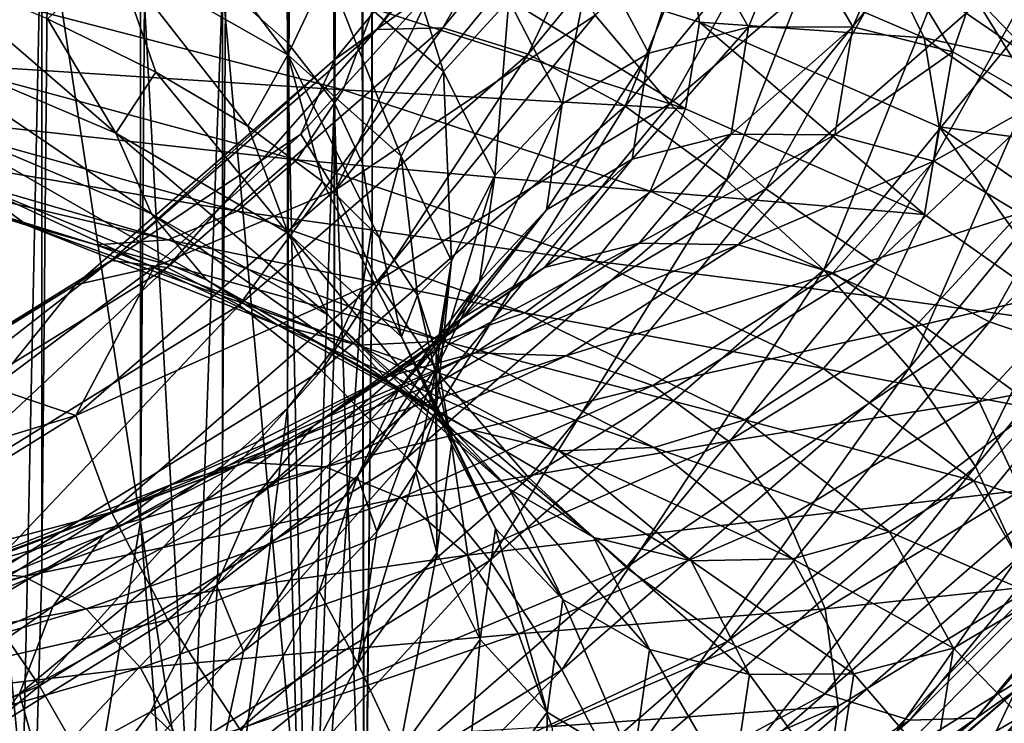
# Model space of a CAD drawing. Header units: metres. Extents: x -109 to 109, y -432 to 89.
# Tile 187 of 256: x 10.35 to 17.76, y -213.54 to -208.25. Entities that reach past the tile are written whole.
import ezdxf

# ---------------------------------------------------------------- set-up
doc = ezdxf.new("R2010")
doc.units = ezdxf.units.M
doc.layers.add('solid_506360_24502164_01', color=7, linetype='CONTINUOUS')

msp = doc.modelspace()

# ---------------------------------------------------------------- linework, layer by layer
at = {"layer": 'solid_506360_24502164_01'}
for points in [[(12.363734, -208.420959, 239.889481), (12.363734, -129.016937, 210.988785), (11.876091, -128.582443, 212.182526)], [(11.876091, -207.986481, 241.083237), (12.363734, -208.420959, 239.889481), (11.876091, -128.582443, 212.182526)], [(12.715919, -208.870499, 238.654388), (12.715919, -129.466476, 209.753677), (12.363734, -129.016937, 210.988785)], [(12.363734, -208.420959, 239.889481), (12.715919, -208.870499, 238.654388), (12.363734, -129.016937, 210.988785)], [(12.928784, -209.33017, 237.391449), (12.928784, -129.926147, 208.490753), (12.715919, -129.466476, 209.753677)], [(12.715919, -208.870499, 238.654388), (12.928784, -209.33017, 237.391449), (12.715919, -129.466476, 209.753677)], [(13, -209.794937, 236.114532), (13, -130.3909, 207.213837), (12.928784, -129.926147, 208.490753)], [(12.928784, -209.33017, 237.391449), (13, -209.794937, 236.114532), (12.928784, -129.926147, 208.490753)], [(12.928784, -210.259689, 234.837616), (12.928784, -130.855667, 205.936905), (13, -130.3909, 207.213837)], [(13, -209.794937, 236.114532), (12.928784, -210.259689, 234.837616), (13, -130.3909, 207.213837)], [(12.715919, -210.71936, 233.574677), (12.715919, -131.315338, 204.673981), (12.928784, -130.855667, 205.936905)], [(12.928784, -210.259689, 234.837616), (12.715919, -210.71936, 233.574677), (12.928784, -130.855667, 205.936905)], [(12.363734, -211.1689, 232.339584), (12.363734, -131.764877, 203.438873), (12.715919, -131.315338, 204.673981)], [(12.715919, -210.71936, 233.574677), (12.363734, -211.1689, 232.339584), (12.715919, -131.315338, 204.673981)], [(11.876091, -211.603394, 231.145844), (11.876091, -132.199371, 202.245132), (12.363734, -131.764877, 203.438873)], [(12.363734, -211.1689, 232.339584), (11.876091, -211.603394, 231.145844), (12.363734, -131.764877, 203.438873)], [(11.25833, -212.018066, 230.006531), (11.25833, -132.614044, 201.105835), (11.876091, -132.199371, 202.245132)], [(11.876091, -211.603394, 231.145844), (11.25833, -212.018066, 230.006531), (11.876091, -132.199371, 202.245132)], [(10.51722, -212.408386, 228.934143), (10.51722, -133.004349, 200.033447), (11.25833, -132.614044, 201.105835)], [(11.25833, -212.018066, 230.006531), (10.51722, -212.408386, 228.934143), (11.25833, -132.614044, 201.105835)], [(9.660883, -212.770065, 227.94043), (9.660883, -133.366043, 199.039734), (10.51722, -133.004349, 200.033447)], [(10.51722, -212.408386, 228.934143), (9.660883, -212.770065, 227.94043), (10.51722, -133.004349, 200.033447)], [(15.235097, -206.233688, 460.714539), (13.533444, -208.309113, 459.516296), (14.674491, -206.323898, 461.534302)], [(14.173999, -208.506546, 458.777985), (13.533444, -208.309113, 459.516296), (15.235097, -206.233688, 460.714539)], [(15.956192, -206.332886, 460.032959), (14.173999, -208.506546, 458.777985), (15.235097, -206.233688, 460.714539)], [(14.674491, -206.323898, 461.534302), (13.035454, -208.322968, 460.380127), (14.31988, -206.596222, 462.425629)], [(13.533444, -208.309113, 459.516296), (13.035454, -208.322968, 460.380127), (14.674491, -206.323898, 461.534302)], [(14.905119, -208.899231, 458.225128), (14.173999, -208.506546, 458.777985), (15.956192, -206.332886, 460.032959)], [(16.779242, -206.613449, 459.54483), (14.905119, -208.899231, 458.225128), (15.956192, -206.332886, 460.032959)], [(14.31988, -206.596222, 462.425629), (12.720451, -208.546967, 461.299377), (13.453456, -208.019287, 462.732666)], [(13.035454, -208.322968, 460.380127), (12.720451, -208.546967, 461.299377), (14.31988, -206.596222, 462.425629)], [(14.67867, -208.215347, 464.80542), (15.240945, -208.880173, 465.291473), (16.523117, -206.588638, 466.614502)], [(15.667458, -209.455307, 457.902618), (14.905119, -208.899231, 458.225128), (16.779242, -206.613449, 459.54483)], [(16.523117, -206.588638, 466.614502), (15.240945, -208.880173, 465.291473), (17.30617, -207.119446, 466.92984)], [(17.637434, -207.052612, 459.289795), (15.667458, -209.455307, 457.902618), (16.779242, -206.613449, 459.54483)], [(8.758043, -213.699234, 247.213715), (10.374224, -214.072159, 245.480515), (9.660883, -206.819809, 244.288635)], [(10.374224, -214.072159, 245.480515), (10.51722, -207.181488, 243.294922), (9.660883, -206.819809, 244.288635)], [(16.39913, -210.129608, 457.836578), (15.667458, -209.455307, 457.902618), (17.637434, -207.052612, 459.289795)], [(18.461105, -207.614716, 459.288574), (16.39913, -210.129608, 457.836578), (17.637434, -207.052612, 459.289795)], [(15.240945, -208.880173, 465.291473), (15.963234, -209.519577, 465.544128), (17.30617, -207.119446, 466.92984)], [(17.30617, -207.119446, 466.92984), (15.963234, -209.519577, 465.544128), (18.199133, -207.557709, 467.000122)], [(10.374224, -214.072159, 245.480515), (11.637123, -214.501205, 243.486496), (10.51722, -207.181488, 243.294922)], [(11.637123, -214.501205, 243.486496), (11.25833, -207.571808, 242.222534), (10.51722, -207.181488, 243.294922)], [(11.072143, -207.775681, 960.90802), (12.368073, -208.512543, 963.102295), (11.338716, -207.148773, 960.748474)], [(12.368073, -208.512543, 963.102295), (12.665847, -207.880737, 962.998718), (11.338716, -207.148773, 960.748474)], [(12.665847, -207.880737, 962.998718), (13.537451, -208.638733, 965.455933), (13.126349, -207.347275, 962.813416)], [(13.537451, -208.638733, 965.455933), (14.029643, -208.102692, 965.36322), (13.126349, -207.347275, 962.813416)], [(11.637123, -214.501205, 243.486496), (11.876091, -207.986481, 241.083237), (11.25833, -207.571808, 242.222534)], [(14.322052, -207.579071, 464.125427), (12.722381, -209.530121, 462.998993), (14.67867, -208.215347, 464.80542)], [(13.453456, -208.019287, 462.732666), (12.722381, -209.530121, 462.998993), (14.322052, -207.579071, 464.125427)], [(13.098053, -207.520859, 955.072327), (15.357679, -208.917419, 957.774109), (13.009441, -208.163406, 955.112488)], [(13.098053, -207.520859, 955.072327), (15.463031, -208.268021, 957.760437), (15.357679, -208.917419, 957.774109)], [(15.356012, -207.611618, 957.84729), (15.463031, -208.268021, 957.760437), (13.098053, -207.520859, 955.072327)], [(14.662979, -207.719147, 965.226685), (15.081744, -208.498764, 968.020508), (15.392739, -207.520859, 965.05658)], [(15.081744, -208.498764, 968.020508), (15.832346, -208.304565, 967.991882), (15.392739, -207.520859, 965.05658)], [(15.392739, -207.520859, 965.05658), (15.832346, -208.304565, 967.991882), (16.155388, -207.510757, 964.868958)], [(15.832346, -208.304565, 967.991882), (16.616774, -208.301575, 967.951355), (16.155388, -207.510757, 964.868958)], [(15.963234, -209.519577, 465.544128), (16.786905, -210.08168, 465.542908), (18.199133, -207.557709, 467.000122)], [(16.155388, -207.510757, 964.868958), (16.616774, -208.301575, 967.951355), (16.885733, -207.689117, 964.679993)], [(18.199133, -207.557709, 467.000122), (16.786905, -210.08168, 465.542908), (19.129522, -207.867828, 466.81958)], [(15.356012, -207.611618, 957.84729), (17.153345, -208.385925, 960.903748), (15.463031, -208.268021, 957.760437)], [(16.853973, -207.776047, 961.074219), (17.153345, -208.385925, 960.903748), (15.356012, -207.611618, 957.84729)], [(17.040745, -210.867432, 458.03244), (16.39913, -210.129608, 457.836578), (18.461105, -207.614716, 459.288574)], [(19.183393, -208.254135, 459.541229), (17.040745, -210.867432, 458.03244), (18.461105, -207.614716, 459.288574)], [(14.029643, -208.102692, 965.36322), (14.430321, -208.881378, 968.033508), (14.662979, -207.719147, 965.226685)], [(14.430321, -208.881378, 968.033508), (15.081744, -208.498764, 968.020508), (14.662979, -207.719147, 965.226685)], [(16.616774, -208.301575, 967.951355), (17.367979, -208.489853, 967.902405), (16.885733, -207.689117, 964.679993)], [(16.885733, -207.689117, 964.679993), (17.367979, -208.489853, 967.902405), (17.520176, -208.053741, 964.504822)], [(11.072143, -207.775681, 960.90802), (10.558117, -208.242523, 960.39325), (11.374704, -208.642273, 961.51416)], [(11.072143, -207.775681, 960.90802), (11.374704, -208.642273, 961.51416), (12.066278, -209.049301, 962.708923)], [(11.072143, -207.775681, 960.90802), (12.066278, -209.049301, 962.708923), (12.368073, -208.512543, 963.102295)], [(16.853973, -207.776047, 961.074219), (18.013784, -208.573013, 964.355225), (17.153345, -208.385925, 960.903748)], [(17.520176, -208.053741, 964.504822), (18.013784, -208.573013, 964.355225), (16.853973, -207.776047, 961.074219)], [(9.380589, -208.380447, 958.924622), (11.07381, -209.102646, 960.833618), (9.625075, -207.850296, 959.358765)], [(11.07381, -209.102646, 960.833618), (10.558117, -208.242523, 960.39325), (9.625075, -207.850296, 959.358765)], [(16.786905, -210.08168, 465.542908), (17.645098, -210.520844, 465.287872), (19.129522, -207.867828, 466.81958)], [(19.129522, -207.867828, 466.81958), (17.645098, -210.520844, 465.287872), (20.021812, -208.024658, 466.402924)], [(12.368073, -208.512543, 963.102295), (13.219187, -209.275482, 965.498474), (12.665847, -207.880737, 962.998718)], [(13.219187, -209.275482, 965.498474), (13.537451, -208.638733, 965.455933), (12.665847, -207.880737, 962.998718)], [(11.637123, -214.501205, 243.486496), (12.503734, -214.971756, 241.299561), (11.876091, -207.986481, 241.083237)], [(12.503734, -214.971756, 241.299561), (12.363734, -208.420959, 239.889481), (11.876091, -207.986481, 241.083237)], [(13.453456, -208.019287, 462.732666), (12.465454, -209.108368, 462.103882), (12.722381, -209.530121, 462.998993)], [(12.720451, -208.546967, 461.299377), (12.465454, -209.108368, 462.103882), (13.453456, -208.019287, 462.732666)], [(10.016891, -208.059433, 953.183533), (12.783628, -208.776215, 955.315552), (9.743255, -208.580734, 953.581299)], [(13.009441, -208.163406, 955.112488), (12.783628, -208.776215, 955.315552), (10.016891, -208.059433, 953.183533)], [(17.367979, -208.489853, 967.902405), (18.02054, -208.866882, 967.848022), (17.520176, -208.053741, 964.504822)], [(17.520176, -208.053741, 964.504822), (18.02054, -208.866882, 967.848022), (18.013784, -208.573013, 964.355225)], [(17.645098, -210.520844, 465.287872), (18.468147, -210.801407, 464.799744), (20.021812, -208.024658, 466.402924)], [(13.009441, -208.163406, 955.112488), (15.357679, -208.917419, 957.774109), (12.783628, -208.776215, 955.315552)], [(13.537451, -208.638733, 965.455933), (13.924071, -209.419495, 968.029236), (14.029643, -208.102692, 965.36322)], [(13.924071, -209.419495, 968.029236), (14.430321, -208.881378, 968.033508), (14.029643, -208.102692, 965.36322)], [(11.07381, -209.102646, 960.833618), (11.374704, -208.642273, 961.51416), (10.558117, -208.242523, 960.39325)], [(12.722381, -209.530121, 462.998993), (13.039166, -210.214966, 463.65094), (14.67867, -208.215347, 464.80542)], [(14.67867, -208.215347, 464.80542), (13.039166, -210.214966, 463.65094), (15.240945, -208.880173, 465.291473)], [(13.533444, -208.309113, 459.516296), (11.458727, -210.112106, 458.475342), (13.035454, -208.322968, 460.380127)], [(12.001082, -210.394882, 457.687775), (11.458727, -210.112106, 458.475342), (13.533444, -208.309113, 459.516296)], [(14.173999, -208.506546, 458.777985), (12.001082, -210.394882, 457.687775), (13.533444, -208.309113, 459.516296)], [(14.95765, -209.297974, 970.839722), (15.702076, -209.108856, 970.953918), (15.832346, -208.304565, 967.991882)], [(15.081744, -208.498764, 968.020508), (14.95765, -209.297974, 970.839722), (15.832346, -208.304565, 967.991882)], [(15.463031, -208.268021, 957.760437), (17.155209, -209.71286, 960.825439), (15.357679, -208.917419, 957.774109)], [(15.463031, -208.268021, 957.760437), (17.266727, -209.053284, 960.832092), (17.155209, -209.71286, 960.825439)], [(17.153345, -208.385925, 960.903748), (17.266727, -209.053284, 960.832092), (15.463031, -208.268021, 957.760437)], [(15.702076, -209.108856, 970.953918), (16.480051, -209.113998, 971.06189), (16.616774, -208.301575, 967.951355)], [(15.832346, -208.304565, 967.991882), (15.702076, -209.108856, 970.953918), (16.616774, -208.301575, 967.951355)], [(16.616774, -208.301575, 967.951355), (16.480051, -209.113998, 971.06189), (17.367979, -208.489853, 967.902405)], [(17.540218, -211.608841, 458.474274), (17.040745, -210.867432, 458.03244), (19.183393, -208.254135, 459.541229)], [(19.745668, -208.918961, 460.027283), (17.540218, -211.608841, 458.474274), (19.183393, -208.254135, 459.541229)], [(11.341814, -209.707443, 960.605042), (11.07381, -209.102646, 960.833618), (9.380589, -208.380447, 958.924622)], [(9.607614, -208.976959, 958.651306), (11.341814, -209.707443, 960.605042), (9.380589, -208.380447, 958.924622)], [(13.035454, -208.322968, 460.380127), (11.03708, -210.059616, 459.377472), (12.720451, -208.546967, 461.299377)], [(11.458727, -210.112106, 458.475342), (11.03708, -210.059616, 459.377472), (13.035454, -208.322968, 460.380127)], [(17.153345, -208.385925, 960.903748), (18.333757, -209.196411, 964.241089), (17.266727, -209.053284, 960.832092)], [(18.013784, -208.573013, 964.355225), (18.333757, -209.196411, 964.241089), (17.153345, -208.385925, 960.903748)], [(12.503734, -214.971756, 241.299561), (12.715919, -208.870499, 238.654388), (12.363734, -208.420959, 239.889481)], [(12.62012, -210.884979, 457.078674), (12.001082, -210.394882, 457.687775), (14.173999, -208.506546, 458.777985)], [(12.368073, -208.512543, 963.102295), (12.066278, -209.049301, 962.708923), (12.627816, -209.464737, 963.969177)], [(12.368073, -208.512543, 963.102295), (12.627816, -209.464737, 963.969177), (13.055183, -209.889145, 965.284119)], [(12.368073, -208.512543, 963.102295), (13.055183, -209.889145, 965.284119), (13.219187, -209.275482, 965.498474)], [(14.905119, -208.899231, 458.225128), (12.62012, -210.884979, 457.078674), (14.173999, -208.506546, 458.777985)], [(14.311586, -209.678864, 970.727905), (14.95765, -209.297974, 970.839722), (15.081744, -208.498764, 968.020508)], [(14.430321, -208.881378, 968.033508), (14.311586, -209.678864, 970.727905), (15.081744, -208.498764, 968.020508)], [(16.480051, -209.113998, 971.06189), (17.225073, -209.313187, 971.154297), (17.367979, -208.489853, 967.902405)], [(17.367979, -208.489853, 967.902405), (17.225073, -209.313187, 971.154297), (18.02054, -208.866882, 967.848022)], [(9.743255, -208.580734, 953.581299), (12.434412, -209.30101, 955.652161), (9.391149, -208.966751, 954.108521)], [(12.783628, -208.776215, 955.315552), (12.434412, -209.30101, 955.652161), (9.743255, -208.580734, 953.581299)], [(12.720451, -208.546967, 461.299377), (10.770369, -210.241653, 460.320953), (12.465454, -209.108368, 462.103882)], [(11.03708, -210.059616, 459.377472), (10.770369, -210.241653, 460.320953), (12.720451, -208.546967, 461.299377)], [(11.07381, -209.102646, 960.833618), (12.369936, -209.854691, 963.023071), (11.374704, -208.642273, 961.51416)], [(12.369936, -209.854691, 963.023071), (12.066278, -209.049301, 962.708923), (11.374704, -208.642273, 961.51416)], [(13.219187, -209.275482, 965.498474), (13.596718, -210.06102, 968.007874), (13.537451, -208.638733, 965.455933)], [(13.596718, -210.06102, 968.007874), (13.924071, -209.419495, 968.029236), (13.537451, -208.638733, 965.455933)], [(10.407981, -209.795166, 957.757751), (9.957835, -209.464554, 958.25293), (7.80268, -208.7603, 956.602112)], [(8.1554, -209.084686, 956.031982), (10.407981, -209.795166, 957.757751), (7.80268, -208.7603, 956.602112)], [(12.783628, -208.776215, 955.315552), (15.091107, -209.536652, 957.927856), (12.434412, -209.30101, 955.652161)], [(15.357679, -208.917419, 957.774109), (15.091107, -209.536652, 957.927856), (12.783628, -208.776215, 955.315552)], [(12.503734, -214.971756, 241.299561), (12.944544, -215.467789, 238.994202), (12.715919, -208.870499, 238.654388)], [(13.26559, -211.542603, 456.69751), (12.62012, -210.884979, 457.078674), (14.905119, -208.899231, 458.225128)], [(12.944544, -215.467789, 238.994202), (12.928784, -209.33017, 237.391449), (12.715919, -208.870499, 238.654388)], [(13.039166, -210.214966, 463.65094), (13.538639, -210.95639, 464.092773), (15.240945, -208.880173, 465.291473)], [(15.667458, -209.455307, 457.902618), (13.26559, -211.542603, 456.69751), (14.905119, -208.899231, 458.225128)], [(15.240945, -208.880173, 465.291473), (13.538639, -210.95639, 464.092773), (15.963234, -209.519577, 465.544128)], [(13.809503, -210.21846, 970.625671), (14.311586, -209.678864, 970.727905), (14.430321, -208.881378, 968.033508)], [(13.924071, -209.419495, 968.029236), (13.809503, -210.21846, 970.625671), (14.430321, -208.881378, 968.033508)], [(17.225073, -209.313187, 971.154297), (17.872267, -209.703552, 971.221863), (18.02054, -208.866882, 967.848022)], [(9.391149, -208.966751, 954.108521), (11.985052, -209.687943, 956.101807), (8.985436, -209.18399, 954.729187)], [(12.434412, -209.30101, 955.652161), (11.985052, -209.687943, 956.101807), (9.391149, -208.966751, 954.108521)], [(11.755251, -210.203796, 960.277283), (11.341814, -209.707443, 960.605042), (9.607614, -208.976959, 958.651306)], [(9.957835, -209.464554, 958.25293), (11.755251, -210.203796, 960.277283), (9.607614, -208.976959, 958.651306)], [(15.357679, -208.917419, 957.774109), (17.155209, -209.71286, 960.825439), (15.091107, -209.536652, 957.927856)], [(17.857004, -212.293701, 459.126221), (17.540218, -211.608841, 458.474274), (19.745668, -208.918961, 460.027283)], [(12.369936, -209.854691, 963.023071), (12.627816, -209.464737, 963.969177), (12.066278, -209.049301, 962.708923)], [(17.266727, -209.053284, 960.832092), (18.335749, -210.546448, 964.157471), (17.155209, -209.71286, 960.825439)], [(17.266727, -209.053284, 960.832092), (18.453329, -209.878448, 964.195923), (18.335749, -210.546448, 964.157471)], [(18.333757, -209.196411, 964.241089), (18.453329, -209.878448, 964.195923), (17.266727, -209.053284, 960.832092)], [(10.92617, -209.940796, 957.202087), (10.407981, -209.795166, 957.757751), (8.1554, -209.084686, 956.031982)], [(8.56144, -209.225067, 955.389099), (10.92617, -209.940796, 957.202087), (8.1554, -209.084686, 956.031982)], [(10.770369, -210.241653, 460.320953), (11.360348, -210.109512, 461.525879), (12.465454, -209.108368, 462.103882)], [(12.669308, -210.469421, 962.846008), (12.369936, -209.854691, 963.023071), (11.07381, -209.102646, 960.833618)], [(11.341814, -209.707443, 960.605042), (12.669308, -210.469421, 962.846008), (11.07381, -209.102646, 960.833618)], [(12.465454, -209.108368, 462.103882), (11.360348, -210.109512, 461.525879), (12.722381, -209.530121, 462.998993)], [(14.298073, -210.110901, 973.58136), (15.009672, -209.927628, 973.834656), (15.702076, -209.108856, 970.953918)], [(14.95765, -209.297974, 970.839722), (14.298073, -210.110901, 973.58136), (15.702076, -209.108856, 970.953918)], [(15.702076, -209.108856, 970.953918), (15.009672, -209.927628, 973.834656), (16.480051, -209.113998, 971.06189)], [(15.009672, -209.927628, 973.834656), (15.753341, -209.94162, 974.087158), (16.480051, -209.113998, 971.06189)], [(16.480051, -209.113998, 971.06189), (15.753341, -209.94162, 974.087158), (17.225073, -209.313187, 971.154297)], [(8.985436, -209.18399, 954.729187), (11.467278, -209.903488, 956.633972), (8.56144, -209.225067, 955.389099)], [(11.985052, -209.687943, 956.101807), (11.467278, -209.903488, 956.633972), (8.985436, -209.18399, 954.729187)], [(11.467278, -209.903488, 956.633972), (10.92617, -209.940796, 957.202087), (8.56144, -209.225067, 955.389099)], [(13.219187, -209.275482, 965.498474), (13.055183, -209.889145, 965.284119), (13.342018, -210.32077, 966.635681)], [(13.219187, -209.275482, 965.498474), (13.342018, -210.32077, 966.635681), (13.596718, -210.06102, 968.007874)], [(12.434412, -209.30101, 955.652161), (14.678856, -210.064987, 958.190063), (11.985052, -209.687943, 956.101807)], [(15.091107, -209.536652, 957.927856), (14.678856, -210.064987, 958.190063), (12.434412, -209.30101, 955.652161)], [(12.944544, -215.467789, 238.994202), (13, -209.794937, 236.114532), (12.928784, -209.33017, 237.391449)], [(13.680498, -210.489319, 973.347961), (14.298073, -210.110901, 973.58136), (14.95765, -209.297974, 970.839722)], [(14.311586, -209.678864, 970.727905), (13.680498, -210.489319, 973.347961), (14.95765, -209.297974, 970.839722)], [(15.753341, -209.94162, 974.087158), (16.465511, -210.152328, 974.3172), (17.225073, -209.313187, 971.154297)], [(17.225073, -209.313187, 971.154297), (16.465511, -210.152328, 974.3172), (17.872267, -209.703552, 971.221863)], [(13.484842, -210.864395, 970.539795), (13.809503, -210.21846, 970.625671), (13.924071, -209.419495, 968.029236)], [(13.596718, -210.06102, 968.007874), (13.484842, -210.864395, 970.539795), (13.924071, -209.419495, 968.029236)], [(12.286649, -210.542938, 959.874023), (11.755251, -210.203796, 960.277283), (9.957835, -209.464554, 958.25293)], [(10.407981, -209.795166, 957.757751), (12.286649, -210.542938, 959.874023), (9.957835, -209.464554, 958.25293)], [(12.369936, -209.854691, 963.023071), (13.221177, -210.634216, 965.414246), (12.627816, -209.464737, 963.969177)], [(13.221177, -210.634216, 965.414246), (13.055183, -209.889145, 965.284119), (12.627816, -209.464737, 963.969177)], [(13.885096, -212.314392, 456.575226), (13.26559, -211.542603, 456.69751), (15.667458, -209.455307, 457.902618)], [(16.39913, -210.129608, 457.836578), (13.885096, -212.314392, 456.575226), (15.667458, -209.455307, 457.902618)], [(12.722381, -209.530121, 462.998993), (10.772001, -211.225067, 462.020416), (13.039166, -210.214966, 463.65094)], [(11.360348, -210.109512, 461.525879), (10.772001, -211.225067, 462.020416), (12.722381, -209.530121, 462.998993)], [(13.538639, -210.95639, 464.092773), (14.180253, -211.694199, 464.288605), (15.963234, -209.519577, 465.544128)], [(15.963234, -209.519577, 465.544128), (14.180253, -211.694199, 464.288605), (16.786905, -210.08168, 465.542908)], [(15.091107, -209.536652, 957.927856), (16.857435, -210.33905, 960.923035), (14.678856, -210.064987, 958.190063)], [(17.155209, -209.71286, 960.825439), (16.857435, -210.33905, 960.923035), (15.091107, -209.536652, 957.927856)], [(13.131136, -210.976501, 962.599304), (12.669308, -210.469421, 962.846008), (11.341814, -209.707443, 960.605042)], [(11.755251, -210.203796, 960.277283), (13.131136, -210.976501, 962.599304), (11.341814, -209.707443, 960.605042)], [(11.985052, -209.687943, 956.101807), (14.148385, -210.452103, 958.545044), (11.467278, -209.903488, 956.633972)], [(14.678856, -210.064987, 958.190063), (14.148385, -210.452103, 958.545044), (11.985052, -209.687943, 956.101807)], [(13.200554, -211.029739, 973.150269), (13.680498, -210.489319, 973.347961), (14.311586, -209.678864, 970.727905)], [(13.809503, -210.21846, 970.625671), (13.200554, -211.029739, 973.150269), (14.311586, -209.678864, 970.727905)], [(16.465511, -210.152328, 974.3172), (17.084166, -210.556442, 974.503357), (17.872267, -209.703552, 971.221863)], [(17.155209, -209.71286, 960.825439), (18.335749, -210.546448, 964.157471), (16.857435, -210.33905, 960.923035)], [(17.872267, -209.703552, 971.221863), (17.084166, -210.556442, 974.503357), (18.375795, -210.251831, 971.259033)], [(12.898373, -210.696106, 959.42511), (12.286649, -210.542938, 959.874023), (10.407981, -209.795166, 957.757751)], [(10.92617, -209.940796, 957.202087), (12.898373, -210.696106, 959.42511), (10.407981, -209.795166, 957.757751)], [(12.944544, -215.972412, 236.648895), (12.928784, -210.259689, 234.837616), (13, -209.794937, 236.114532)], [(12.944544, -215.467789, 238.994202), (12.944544, -215.972412, 236.648895), (13, -209.794937, 236.114532)], [(13.54115, -211.260208, 965.293518), (13.221177, -210.634216, 965.414246), (12.369936, -209.854691, 963.023071)], [(12.669308, -210.469421, 962.846008), (13.54115, -211.260208, 965.293518), (12.369936, -209.854691, 963.023071)], [(11.467278, -209.903488, 956.633972), (13.537152, -210.66452, 958.969116), (10.92617, -209.940796, 957.202087)], [(13.537152, -210.66452, 958.969116), (12.898373, -210.696106, 959.42511), (10.92617, -209.940796, 957.202087)], [(14.148385, -210.452103, 958.545044), (13.537152, -210.66452, 958.969116), (11.467278, -209.903488, 956.633972)], [(13.221177, -210.634216, 965.414246), (13.342018, -210.32077, 966.635681), (13.055183, -209.889145, 965.284119)], [(13.123532, -210.930481, 976.145264), (13.776676, -210.753571, 976.528931), (15.009672, -209.927628, 973.834656)], [(14.298073, -210.110901, 973.58136), (13.123532, -210.930481, 976.145264), (15.009672, -209.927628, 973.834656)], [(15.009672, -209.927628, 973.834656), (13.776676, -210.753571, 976.528931), (15.753341, -209.94162, 974.087158)], [(13.776676, -210.753571, 976.528931), (14.459254, -210.776779, 976.916809), (15.753341, -209.94162, 974.087158)], [(15.753341, -209.94162, 974.087158), (14.459254, -210.776779, 976.916809), (16.465511, -210.152328, 974.3172)], [(11.03708, -210.059616, 459.377472), (8.734457, -211.485977, 458.553955), (10.770369, -210.241653, 460.320953)], [(9.068137, -211.592972, 457.620361), (8.734457, -211.485977, 458.553955), (11.03708, -210.059616, 459.377472)], [(11.458727, -210.112106, 458.475342), (9.068137, -211.592972, 457.620361), (11.03708, -210.059616, 459.377472)], [(13.596718, -210.06102, 968.007874), (13.342018, -210.32077, 966.635681), (13.483553, -210.757645, 968.005493)], [(13.596718, -210.06102, 968.007874), (13.483553, -210.757645, 968.005493), (13.47882, -211.200699, 969.384216)], [(13.596718, -210.06102, 968.007874), (13.47882, -211.200699, 969.384216), (13.484842, -210.864395, 970.539795)], [(14.678856, -210.064987, 958.190063), (16.396933, -210.870789, 961.100098), (14.148385, -210.452103, 958.545044)], [(14.180253, -211.694199, 464.288605), (14.911926, -212.368515, 464.222595), (16.786905, -210.08168, 465.542908)], [(16.857435, -210.33905, 960.923035), (16.396933, -210.870789, 961.100098), (14.678856, -210.064987, 958.190063)], [(16.786905, -210.08168, 465.542908), (14.911926, -212.368515, 464.222595), (17.645098, -210.520844, 465.287872)], [(9.497343, -211.945831, 456.792328), (9.068137, -211.592972, 457.620361), (11.458727, -210.112106, 458.475342)], [(12.001082, -210.394882, 457.687775), (9.497343, -211.945831, 456.792328), (11.458727, -210.112106, 458.475342)], [(11.360348, -210.109512, 461.525879), (10.148518, -211.01329, 461.004059), (10.772001, -211.225067, 462.020416)], [(10.770369, -210.241653, 460.320953), (10.148518, -211.01329, 461.004059), (11.360348, -210.109512, 461.525879)], [(12.556689, -211.305832, 975.797852), (13.123532, -210.930481, 976.145264), (14.298073, -210.110901, 973.58136)], [(13.680498, -210.489319, 973.347961), (12.556689, -211.305832, 975.797852), (14.298073, -210.110901, 973.58136)], [(14.428349, -213.13768, 456.72171), (13.885096, -212.314392, 456.575226), (16.39913, -210.129608, 457.836578)], [(17.040745, -210.867432, 458.03244), (14.428349, -213.13768, 456.72171), (16.39913, -210.129608, 457.836578)], [(14.459254, -210.776779, 976.916809), (15.112922, -210.999161, 977.275757), (16.465511, -210.152328, 974.3172)], [(16.465511, -210.152328, 974.3172), (15.112922, -210.999161, 977.275757), (17.084166, -210.556442, 974.503357)], [(10.770369, -210.241653, 460.320953), (8.523388, -211.633545, 459.517334), (10.148518, -211.01329, 461.004059)], [(8.734457, -211.485977, 458.553955), (8.523388, -211.633545, 459.517334), (10.770369, -210.241653, 460.320953)], [(10.772001, -211.225067, 462.020416), (11.040223, -211.952118, 462.64798), (13.039166, -210.214966, 463.65094)], [(13.039166, -210.214966, 463.65094), (11.040223, -211.952118, 462.64798), (13.538639, -210.95639, 464.092773)], [(13.72473, -211.326309, 962.301392), (13.131136, -210.976501, 962.599304), (11.755251, -210.203796, 960.277283)], [(12.286649, -210.542938, 959.874023), (13.72473, -211.326309, 962.301392), (11.755251, -210.203796, 960.277283)], [(12.89021, -211.679565, 973.001526), (13.200554, -211.029739, 973.150269), (13.809503, -210.21846, 970.625671)], [(13.484842, -210.864395, 970.539795), (12.89021, -211.679565, 973.001526), (13.809503, -210.21846, 970.625671)], [(12.503734, -216.468445, 234.343521), (12.715919, -210.71936, 233.574677), (12.928784, -210.259689, 234.837616)], [(12.944544, -215.972412, 236.648895), (12.503734, -216.468445, 234.343521), (12.928784, -210.259689, 234.837616)], [(17.084166, -210.556442, 974.503357), (17.565489, -211.119812, 974.631714), (18.375795, -210.251831, 971.259033)], [(18.375795, -210.251831, 971.259033), (17.565489, -211.119812, 974.631714), (18.702198, -210.904922, 971.263367)], [(13.221177, -210.634216, 965.414246), (13.598764, -211.437119, 967.918579), (13.342018, -210.32077, 966.635681)], [(13.598764, -211.437119, 967.918579), (13.483553, -210.757645, 968.005493), (13.342018, -210.32077, 966.635681)], [(16.857435, -210.33905, 960.923035), (18.017485, -211.179794, 964.193787), (16.396933, -210.870789, 961.100098)], [(18.335749, -210.546448, 964.157471), (18.017485, -211.179794, 964.193787), (16.857435, -210.33905, 960.923035)], [(9.987233, -212.515915, 456.137024), (9.497343, -211.945831, 456.792328), (12.001082, -210.394882, 457.687775)], [(12.62012, -210.884979, 457.078674), (9.987233, -212.515915, 456.137024), (12.001082, -210.394882, 457.687775)], [(14.148385, -210.452103, 958.545044), (15.804373, -211.257248, 961.346863), (13.537152, -210.66452, 958.969116)], [(16.396933, -210.870789, 961.100098), (15.804373, -211.257248, 961.346863), (14.148385, -210.452103, 958.545044)], [(12.116172, -211.846405, 975.51062), (12.556689, -211.305832, 975.797852), (13.680498, -210.489319, 973.347961)], [(13.200554, -211.029739, 973.150269), (12.116172, -211.846405, 975.51062), (13.680498, -210.489319, 973.347961)], [(14.034759, -211.779648, 965.135437), (13.54115, -211.260208, 965.293518), (12.669308, -210.469421, 962.846008)], [(13.131136, -210.976501, 962.599304), (14.034759, -211.779648, 965.135437), (12.669308, -210.469421, 962.846008)], [(14.911926, -212.368515, 464.222595), (15.674265, -212.924576, 463.900085), (17.645098, -210.520844, 465.287872)], [(17.645098, -210.520844, 465.287872), (15.674265, -212.924576, 463.900085), (18.468147, -210.801407, 464.799744)], [(17.54393, -213.500854, 461.745087), (17.858932, -213.276855, 460.825836), (20.104458, -210.538086, 462.407074)], [(19.749847, -210.810394, 463.298401), (17.54393, -213.500854, 461.745087), (20.104458, -210.538086, 462.407074)], [(14.408053, -211.489075, 961.974731), (13.72473, -211.326309, 962.301392), (12.286649, -210.542938, 959.874023)], [(12.898373, -210.696106, 959.42511), (14.408053, -211.489075, 961.974731), (12.286649, -210.542938, 959.874023)], [(15.112922, -210.999161, 977.275757), (15.680756, -211.416916, 977.572937), (17.084166, -210.556442, 974.503357)], [(17.084166, -210.556442, 974.503357), (15.680756, -211.416916, 977.572937), (17.565489, -211.119812, 974.631714)], [(13.537152, -210.66452, 958.969116), (15.121598, -211.465088, 961.647278), (12.898373, -210.696106, 959.42511)], [(13.927876, -212.075317, 967.856873), (13.598764, -211.437119, 967.918579), (13.221177, -210.634216, 965.414246)], [(13.54115, -211.260208, 965.293518), (13.927876, -212.075317, 967.856873), (13.221177, -210.634216, 965.414246)], [(15.804373, -211.257248, 961.346863), (15.121598, -211.465088, 961.647278), (13.537152, -210.66452, 958.969116)], [(11.479403, -211.748917, 978.439087), (12.05072, -211.578568, 978.939758), (13.776676, -210.753571, 976.528931)], [(13.123532, -210.930481, 976.145264), (11.479403, -211.748917, 978.439087), (13.776676, -210.753571, 976.528931)], [(13.776676, -210.753571, 976.528931), (12.05072, -211.578568, 978.939758), (14.459254, -210.776779, 976.916809)], [(12.503734, -216.468445, 234.343521), (12.363734, -211.1689, 232.339584), (12.715919, -210.71936, 233.574677)], [(15.121598, -211.465088, 961.647278), (14.408053, -211.489075, 961.974731), (12.898373, -210.696106, 959.42511)], [(13.486873, -212.258026, 970.445251), (13.47882, -211.200699, 969.384216), (13.483553, -210.757645, 968.005493)], [(13.598764, -211.437119, 967.918579), (13.486873, -212.258026, 970.445251), (13.483553, -210.757645, 968.005493)], [(12.05072, -211.578568, 978.939758), (12.647784, -211.610962, 979.449097), (14.459254, -210.776779, 976.916809)], [(14.459254, -210.776779, 976.916809), (12.647784, -211.610962, 979.449097), (15.112922, -210.999161, 977.275757)], [(15.674265, -212.924576, 463.900085), (16.405386, -213.317276, 463.347229), (18.468147, -210.801407, 464.799744)], [(18.468147, -210.801407, 464.799744), (16.405386, -213.317276, 463.347229), (19.189241, -210.900604, 464.118164)], [(17.04594, -213.514709, 462.608917), (17.54393, -213.500854, 461.745087), (19.749847, -210.810394, 463.298401)], [(19.189241, -210.900604, 464.118164), (17.04594, -213.514709, 462.608917), (19.749847, -210.810394, 463.298401)], [(10.498041, -213.256973, 455.707703), (9.987233, -212.515915, 456.137024), (12.62012, -210.884979, 457.078674)], [(13.26559, -211.542603, 456.69751), (10.498041, -213.256973, 455.707703), (12.62012, -210.884979, 457.078674)], [(13.484842, -210.864395, 970.539795), (13.036267, -212.097076, 972.095215), (12.89021, -211.679565, 973.001526)], [(13.484842, -210.864395, 970.539795), (13.328732, -211.648178, 970.754456), (13.036267, -212.097076, 972.095215)], [(13.484842, -210.864395, 970.539795), (13.47882, -211.200699, 969.384216), (13.328732, -211.648178, 970.754456)], [(14.85125, -213.945648, 457.125122), (14.428349, -213.13768, 456.72171), (17.040745, -210.867432, 458.03244)], [(17.540218, -211.608841, 458.474274), (14.85125, -213.945648, 457.125122), (17.040745, -210.867432, 458.03244)], [(16.396933, -210.870789, 961.100098), (17.525291, -211.714615, 964.278076), (15.804373, -211.257248, 961.346863)], [(18.017485, -211.179794, 964.193787), (17.525291, -211.714615, 964.278076), (16.396933, -210.870789, 961.100098)], [(16.405386, -213.317276, 463.347229), (17.04594, -213.514709, 462.608917), (19.189241, -210.900604, 464.118164)], [(17.565489, -211.119812, 974.631714), (17.877501, -211.787994, 974.693848), (18.702198, -210.904922, 971.263367)], [(10.983575, -212.120728, 977.989197), (11.479403, -211.748917, 978.439087), (13.123532, -210.930481, 976.145264)], [(12.556689, -211.305832, 975.797852), (10.983575, -212.120728, 977.989197), (13.123532, -210.930481, 976.145264)], [(11.040223, -211.952118, 462.64798), (11.463125, -212.760071, 463.051392), (13.538639, -210.95639, 464.092773)], [(13.538639, -210.95639, 464.092773), (11.463125, -212.760071, 463.051392), (14.180253, -211.694199, 464.288605)], [(14.669202, -212.141907, 964.952698), (14.034759, -211.779648, 965.135437), (13.131136, -210.976501, 962.599304)], [(13.72473, -211.326309, 962.301392), (14.669202, -212.141907, 964.952698), (13.131136, -210.976501, 962.599304)], [(10.148518, -211.01329, 461.004059), (8.841348, -211.811218, 460.543396), (10.772001, -211.225067, 462.020416)], [(11.831322, -212.499481, 975.302734), (12.116172, -211.846405, 975.51062), (13.200554, -211.029739, 973.150269)], [(12.89021, -211.679565, 973.001526), (11.831322, -212.499481, 975.302734), (13.200554, -211.029739, 973.150269)], [(12.647784, -211.610962, 979.449097), (13.21956, -211.844681, 979.923523), (15.112922, -210.999161, 977.275757)], [(15.112922, -210.999161, 977.275757), (13.21956, -211.844681, 979.923523), (15.680756, -211.416916, 977.572937)], [(15.680756, -211.416916, 977.572937), (16.122541, -211.99501, 977.78656), (17.565489, -211.119812, 974.631714)], [(17.565489, -211.119812, 974.631714), (16.122541, -211.99501, 977.78656), (17.877501, -211.787994, 974.693848)], [(11.637123, -216.93898, 232.156586), (11.876091, -211.603394, 231.145844), (12.363734, -211.1689, 232.339584)], [(12.503734, -216.468445, 234.343521), (11.637123, -216.93898, 232.156586), (12.363734, -211.1689, 232.339584)], [(13.486873, -212.258026, 970.445251), (13.328732, -211.648178, 970.754456), (13.47882, -211.200699, 969.384216)], [(18.017485, -211.179794, 964.193787), (18.532051, -212.052948, 967.619263), (17.525291, -211.714615, 964.278076)], [(10.772001, -211.225067, 462.020416), (8.52468, -212.617172, 461.216675), (11.040223, -211.952118, 462.64798)], [(8.841348, -211.811218, 460.543396), (8.52468, -212.617172, 461.216675), (10.772001, -211.225067, 462.020416)], [(14.435582, -212.608307, 967.791626), (13.927876, -212.075317, 967.856873), (13.54115, -211.260208, 965.293518)], [(14.034759, -211.779648, 965.135437), (14.435582, -212.608307, 967.791626), (13.54115, -211.260208, 965.293518)], [(15.804373, -211.257248, 961.346863), (16.891954, -212.099533, 964.406799), (15.121598, -211.465088, 961.647278)], [(17.525291, -211.714615, 964.278076), (16.891954, -212.099533, 964.406799), (15.804373, -211.257248, 961.346863)], [(10.598246, -212.660828, 977.621399), (10.983575, -212.120728, 977.989197), (12.556689, -211.305832, 975.797852)], [(12.116172, -211.846405, 975.51062), (10.598246, -212.660828, 977.621399), (12.556689, -211.305832, 975.797852)], [(15.399548, -212.316116, 964.759521), (14.669202, -212.141907, 964.952698), (13.72473, -211.326309, 962.301392)], [(14.408053, -211.489075, 961.974731), (15.399548, -212.316116, 964.759521), (13.72473, -211.326309, 962.301392)], [(13.21956, -211.844681, 979.923523), (13.716255, -212.275421, 980.320129), (15.680756, -211.416916, 977.572937)], [(15.680756, -211.416916, 977.572937), (13.716255, -212.275421, 980.320129), (16.122541, -211.99501, 977.78656)], [(13.813276, -212.908936, 970.443115), (13.486873, -212.258026, 970.445251), (13.598764, -211.437119, 967.918579)], [(13.927876, -212.075317, 967.856873), (13.813276, -212.908936, 970.443115), (13.598764, -211.437119, 967.918579)], [(15.121598, -211.465088, 961.647278), (16.162195, -212.301422, 964.572205), (14.408053, -211.489075, 961.974731)], [(16.162195, -212.301422, 964.572205), (15.399548, -212.316116, 964.759521), (14.408053, -211.489075, 961.974731)], [(16.891954, -212.099533, 964.406799), (16.162195, -212.301422, 964.572205), (15.121598, -211.465088, 961.647278)], [(10.988301, -214.10881, 455.539185), (10.498041, -213.256973, 455.707703), (13.26559, -211.542603, 456.69751)], [(13.885096, -212.314392, 456.575226), (10.988301, -214.10881, 455.539185), (13.26559, -211.542603, 456.69751)], [(17.858932, -213.276855, 460.825836), (16.507332, -214.231491, 459.146027), (19.160982, -211.529007, 460.706329)], [(17.857004, -212.293701, 459.126221), (19.160982, -211.529007, 460.706329), (16.507332, -214.231491, 459.146027)], [(9.42167, -212.557648, 980.377197), (9.890576, -212.393768, 980.977234), (12.05072, -211.578568, 978.939758)], [(11.479403, -211.748917, 978.439087), (9.42167, -212.557648, 980.377197), (12.05072, -211.578568, 978.939758)], [(12.05072, -211.578568, 978.939758), (9.890576, -212.393768, 980.977234), (12.647784, -211.610962, 979.449097)], [(9.890576, -212.393768, 980.977234), (10.380614, -212.43486, 981.589722), (12.647784, -211.610962, 979.449097)], [(12.647784, -211.610962, 979.449097), (10.380614, -212.43486, 981.589722), (13.21956, -211.844681, 979.923523)], [(11.637123, -216.93898, 232.156586), (11.25833, -212.018066, 230.006531), (11.876091, -211.603394, 231.145844)], [(12.892151, -213.09024, 972.901611), (13.036267, -212.097076, 972.095215), (13.328732, -211.648178, 970.754456)], [(13.486873, -212.258026, 970.445251), (12.892151, -213.09024, 972.901611), (13.328732, -211.648178, 970.754456)], [(15.119472, -214.672699, 457.752716), (14.85125, -213.945648, 457.125122), (17.540218, -211.608841, 458.474274)], [(17.857004, -212.293701, 459.126221), (15.119472, -214.672699, 457.752716), (17.540218, -211.608841, 458.474274)], [(11.463125, -212.760071, 463.051392), (12.006378, -213.583374, 463.197906), (14.180253, -211.694199, 464.288605)], [(12.89021, -211.679565, 973.001526), (12.034042, -212.999512, 974.645691), (11.831322, -212.499481, 975.302734)], [(14.180253, -211.694199, 464.288605), (12.006378, -213.583374, 463.197906), (14.911926, -212.368515, 464.222595)], [(12.89021, -211.679565, 973.001526), (12.603546, -212.54744, 973.395508), (12.034042, -212.999512, 974.645691)], [(12.89021, -211.679565, 973.001526), (13.036267, -212.097076, 972.095215), (12.603546, -212.54744, 973.395508)], [(17.525291, -211.714615, 964.278076), (18.025803, -212.590347, 967.606445), (16.891954, -212.099533, 964.406799)], [(18.532051, -212.052948, 967.619263), (18.025803, -212.590347, 967.606445), (17.525291, -211.714615, 964.278076)], [(9.014721, -212.925674, 979.84021), (9.42167, -212.557648, 980.377197), (11.479403, -211.748917, 978.439087)], [(10.983575, -212.120728, 977.989197), (9.014721, -212.925674, 979.84021), (11.479403, -211.748917, 978.439087)], [(15.088144, -212.984436, 967.729431), (14.435582, -212.608307, 967.791626), (14.034759, -211.779648, 965.135437)], [(14.669202, -212.141907, 964.952698), (15.088144, -212.984436, 967.729431), (14.034759, -211.779648, 965.135437)], [(16.122541, -211.99501, 977.78656), (16.40892, -212.677704, 977.902649), (17.877501, -211.787994, 974.693848)], [(17.877501, -211.787994, 974.693848), (16.40892, -212.677704, 977.902649), (17.984785, -212.507874, 974.692322)], [(10.349081, -213.316422, 977.360229), (10.598246, -212.660828, 977.621399), (12.116172, -211.846405, 975.51062)], [(11.831322, -212.499481, 975.302734), (10.349081, -213.316422, 977.360229), (12.116172, -211.846405, 975.51062)], [(10.380614, -212.43486, 981.589722), (10.849896, -212.679062, 982.162048), (13.21956, -211.844681, 979.923523)], [(13.21956, -211.844681, 979.923523), (10.849896, -212.679062, 982.162048), (13.716255, -212.275421, 980.320129)], [(8.52468, -212.617172, 461.216675), (8.736944, -213.378891, 461.824249), (11.040223, -211.952118, 462.64798)], [(11.040223, -211.952118, 462.64798), (8.736944, -213.378891, 461.824249), (11.463125, -212.760071, 463.051392)], [(10.374224, -217.368027, 230.162582), (10.51722, -212.408386, 228.934143), (11.25833, -212.018066, 230.006531)], [(11.637123, -216.93898, 232.156586), (10.374224, -217.368027, 230.162582), (11.25833, -212.018066, 230.006531)], [(13.716255, -212.275421, 980.320129), (14.102693, -212.867279, 980.610046), (16.122541, -211.99501, 977.78656)], [(16.122541, -211.99501, 977.78656), (14.102693, -212.867279, 980.610046), (16.40892, -212.677704, 977.902649)], [(14.316805, -213.456238, 970.471619), (13.813276, -212.908936, 970.443115), (13.927876, -212.075317, 967.856873)], [(14.435582, -212.608307, 967.791626), (14.316805, -213.456238, 970.471619), (13.927876, -212.075317, 967.856873)], [(8.698463, -213.464783, 979.403748), (9.014721, -212.925674, 979.84021), (10.983575, -212.120728, 977.989197)], [(10.598246, -212.660828, 977.621399), (8.698463, -213.464783, 979.403748), (10.983575, -212.120728, 977.989197)], [(12.892151, -213.09024, 972.901611), (12.603546, -212.54744, 973.395508), (13.036267, -212.097076, 972.095215)], [(15.839349, -213.17157, 967.676025), (15.088144, -212.984436, 967.729431), (14.669202, -212.141907, 964.952698)], [(15.399548, -212.316116, 964.759521), (15.839349, -213.17157, 967.676025), (14.669202, -212.141907, 964.952698)], [(16.891954, -212.099533, 964.406799), (17.374378, -212.972855, 967.611511), (16.162195, -212.301422, 964.572205)], [(18.025803, -212.590347, 967.606445), (17.374378, -212.972855, 967.611511), (16.891954, -212.099533, 964.406799)], [(10.849896, -212.679062, 982.162048), (11.257557, -213.121552, 982.642761), (13.716255, -212.275421, 980.320129)], [(11.418218, -215.002304, 455.645172), (10.988301, -214.10881, 455.539185), (13.885096, -212.314392, 456.575226)], [(13.716255, -212.275421, 980.320129), (11.257557, -213.121552, 982.642761), (14.102693, -212.867279, 980.610046)], [(14.428349, -213.13768, 456.72171), (11.418218, -215.002304, 455.645172), (13.885096, -212.314392, 456.575226)], [(13.204162, -213.753922, 972.957336), (12.892151, -213.09024, 972.901611), (13.486873, -212.258026, 970.445251)], [(13.813276, -212.908936, 970.443115), (13.204162, -213.753922, 972.957336), (13.486873, -212.258026, 970.445251)], [(17.857004, -212.293701, 459.126221), (16.507332, -214.231491, 459.146027), (15.119472, -214.672699, 457.752716)], [(16.162195, -212.301422, 964.572205), (16.623777, -213.167587, 967.63562), (15.399548, -212.316116, 964.759521)], [(16.623777, -213.167587, 967.63562), (15.839349, -213.17157, 967.676025), (15.399548, -212.316116, 964.759521)], [(17.374378, -212.972855, 967.611511), (16.623777, -213.167587, 967.63562), (16.162195, -212.301422, 964.572205)], [(12.006378, -213.583374, 463.197906), (12.625884, -214.355148, 463.075623), (14.911926, -212.368515, 464.222595)], [(14.911926, -212.368515, 464.222595), (12.625884, -214.355148, 463.075623), (15.674265, -212.924576, 463.900085)], [(9.890576, -212.393768, 980.977234), (7.376614, -213.190399, 982.569458), (10.380614, -212.43486, 981.589722)], [(7.376614, -213.190399, 982.569458), (7.742095, -213.239288, 983.263062), (10.380614, -212.43486, 981.589722)], [(10.380614, -212.43486, 981.589722), (7.742095, -213.239288, 983.263062), (10.849896, -212.679062, 982.162048)], [(10.374224, -217.368027, 230.162582), (9.660883, -212.770065, 227.94043), (10.51722, -212.408386, 228.934143)], [(10.498041, -213.256973, 455.707703), (7.441102, -214.551147, 454.96051), (9.987233, -212.515915, 456.137024)], [(11.831322, -212.499481, 975.302734), (10.511909, -213.902664, 976.938477), (10.349081, -213.316422, 977.360229)], [(11.831322, -212.499481, 975.302734), (11.333504, -213.452362, 975.832886), (10.511909, -213.902664, 976.938477)], [(11.831322, -212.499481, 975.302734), (12.034042, -212.999512, 974.645691), (11.333504, -213.452362, 975.832886)], [(16.40892, -212.677704, 977.902649), (16.505083, -213.410385, 977.917419), (17.984785, -212.507874, 974.692322)], [(17.984785, -212.507874, 974.692322), (16.410702, -214.122299, 977.796143), (17.87944, -213.210373, 974.593201)], [(17.984785, -212.507874, 974.692322), (16.505083, -213.410385, 977.917419), (16.410702, -214.122299, 977.796143)], [(11.833103, -213.926086, 975.19751), (12.034042, -212.999512, 974.645691), (12.603546, -212.54744, 973.395508)], [(12.892151, -213.09024, 972.901611), (11.833103, -213.926086, 975.19751), (12.603546, -212.54744, 973.395508)], [(14.963998, -213.847153, 970.531128), (14.316805, -213.456238, 970.471619), (14.435582, -212.608307, 967.791626)], [(15.088144, -212.984436, 967.729431), (14.963998, -213.847153, 970.531128), (14.435582, -212.608307, 967.791626)], [(18.025803, -212.590347, 967.606445), (17.877483, -213.490173, 970.965027), (17.374378, -212.972855, 967.611511)], [(7.742095, -213.239288, 983.263062), (8.092096, -213.492615, 983.912292), (10.849896, -212.679062, 982.162048)], [(10.849896, -212.679062, 982.162048), (8.092096, -213.492615, 983.912292), (11.257557, -213.121552, 982.642761)], [(8.493963, -214.122101, 979.096985), (8.698463, -213.464783, 979.403748), (10.598246, -212.660828, 977.621399)], [(10.349081, -213.316422, 977.360229), (8.493963, -214.122101, 979.096985), (10.598246, -212.660828, 977.621399)], [(14.102693, -212.867279, 980.610046), (14.353195, -213.563354, 980.774231), (16.40892, -212.677704, 977.902649)], [(16.40892, -212.677704, 977.902649), (14.353195, -213.563354, 980.774231), (16.505083, -213.410385, 977.917419)], [(8.736944, -213.378891, 461.824249), (9.071618, -214.241501, 462.196106), (11.463125, -212.760071, 463.051392)], [(11.463125, -212.760071, 463.051392), (9.071618, -214.241501, 462.196106), (12.006378, -213.583374, 463.197906)], [(10.374224, -217.368027, 230.162582), (8.758043, -217.740952, 228.429382), (9.660883, -212.770065, 227.94043)], [(11.257557, -213.121552, 982.642761), (11.574724, -213.725677, 982.99707), (14.102693, -212.867279, 980.610046)], [(14.102693, -212.867279, 980.610046), (11.574724, -213.725677, 982.99707), (14.353195, -213.563354, 980.774231)], [(13.685486, -214.31575, 973.076965), (13.204162, -213.753922, 972.957336), (13.813276, -212.908936, 970.443115)], [(14.316805, -213.456238, 970.471619), (13.685486, -214.31575, 973.076965), (13.813276, -212.908936, 970.443115)], [(12.625884, -214.355148, 463.075623), (13.271354, -215.012787, 462.694458), (15.674265, -212.924576, 463.900085)], [(15.674265, -212.924576, 463.900085), (13.271354, -215.012787, 462.694458), (16.405386, -213.317276, 463.347229)], [(15.709021, -214.048248, 970.618835), (14.963998, -213.847153, 970.531128), (15.088144, -212.984436, 967.729431)], [(15.839349, -213.17157, 967.676025), (15.709021, -214.048248, 970.618835), (15.088144, -212.984436, 967.729431)], [(17.374378, -212.972855, 967.611511), (17.231421, -213.869446, 970.845276), (16.623777, -213.167587, 967.63562)], [(17.877483, -213.490173, 970.965027), (17.231421, -213.869446, 970.845276), (17.374378, -212.972855, 967.611511)], [(18.379568, -212.950775, 971.075989), (17.569098, -213.86377, 974.4375), (17.877483, -213.490173, 970.965027)], [(17.87944, -213.210373, 974.593201), (17.569098, -213.86377, 974.4375), (18.379568, -212.950775, 971.075989)], [(11.833103, -213.926086, 975.19751), (11.333504, -213.452362, 975.832886), (12.034042, -212.999512, 974.645691)], [(8.092096, -213.492615, 983.912292), (8.396139, -213.945129, 984.458923), (11.257557, -213.121552, 982.642761)], [(11.257557, -213.121552, 982.642761), (8.396139, -213.945129, 984.458923), (11.574724, -213.725677, 982.99707)], [(12.119482, -214.602097, 975.307251), (11.833103, -213.926086, 975.19751), (12.892151, -213.09024, 972.901611)], [(13.204162, -213.753922, 972.957336), (12.119482, -214.602097, 975.307251), (12.892151, -213.09024, 972.901611)], [(11.752891, -215.864929, 456.017029), (11.418218, -215.002304, 455.645172), (14.428349, -213.13768, 456.72171)], [(14.85125, -213.945648, 457.125122), (11.752891, -215.864929, 456.017029), (14.428349, -213.13768, 456.72171)], [(16.486996, -214.05603, 970.726624), (15.709021, -214.048248, 970.618835), (15.839349, -213.17157, 967.676025)], [(16.623777, -213.167587, 967.63562), (16.486996, -214.05603, 970.726624), (15.839349, -213.17157, 967.676025)], [(17.231421, -213.869446, 970.845276), (16.486996, -214.05603, 970.726624), (16.623777, -213.167587, 967.63562)], [(7.788602, -215.463425, 454.757111), (7.441102, -214.551147, 454.96051), (10.498041, -213.256973, 455.707703)], [(10.988301, -214.10881, 455.539185), (7.788602, -215.463425, 454.757111), (10.498041, -213.256973, 455.707703)], [(14.854393, -215.83815, 460.39563), (15.121105, -215.656113, 459.452179), (17.858932, -213.276855, 460.825836)], [(17.54393, -213.500854, 461.745087), (14.854393, -215.83815, 460.39563), (17.858932, -213.276855, 460.825836)], [(17.858932, -213.276855, 460.825836), (15.121105, -215.656113, 459.452179), (16.507332, -214.231491, 459.146027)], [(17.87944, -213.210373, 974.593201), (16.410702, -214.122299, 977.796143), (17.569098, -213.86377, 974.4375)], [(10.349081, -213.316422, 977.360229), (10.511909, -213.902664, 976.938477), (9.576731, -214.349365, 977.950623)], [(13.271354, -215.012787, 462.694458), (13.890391, -215.502884, 462.085358), (16.405386, -213.317276, 463.347229)], [(16.405386, -213.317276, 463.347229), (13.890391, -215.502884, 462.085358), (17.04594, -213.514709, 462.608917)], [(14.353195, -213.563354, 980.774231), (14.435563, -214.307297, 980.80188), (16.505083, -213.410385, 977.917419)], [(16.505083, -213.410385, 977.917419), (14.354753, -215.027832, 980.661804), (16.410702, -214.122299, 977.796143)], [(16.505083, -213.410385, 977.917419), (14.435563, -214.307297, 980.80188), (14.354753, -215.027832, 980.661804)], [(10.350639, -214.757278, 977.249634), (10.511909, -213.902664, 976.938477), (11.333504, -213.452362, 975.832886)], [(11.833103, -213.926086, 975.19751), (10.350639, -214.757278, 977.249634), (11.333504, -213.452362, 975.832886)], [(14.30414, -214.721817, 973.254883), (13.685486, -214.31575, 973.076965), (14.316805, -213.456238, 970.471619)], [(14.963998, -213.847153, 970.531128), (14.30414, -214.721817, 973.254883), (14.316805, -213.456238, 970.471619)], [(14.432746, -215.785645, 461.297791), (14.854393, -215.83815, 460.39563), (17.54393, -213.500854, 461.745087)], [(17.04594, -213.514709, 462.608917), (14.432746, -215.785645, 461.297791), (17.54393, -213.500854, 461.745087)], [(17.877483, -213.490173, 970.965027), (17.089153, -214.404495, 974.230896), (17.231421, -213.869446, 970.845276)], [(17.569098, -213.86377, 974.4375), (17.089153, -214.404495, 974.230896), (17.877483, -213.490173, 970.965027)], [(13.890391, -215.502884, 462.085358), (14.432746, -215.785645, 461.297791), (17.04594, -213.514709, 462.608917)]]:
    msp.add_3dface(points, dxfattribs=at)

doc.saveas('drawing.dxf')
